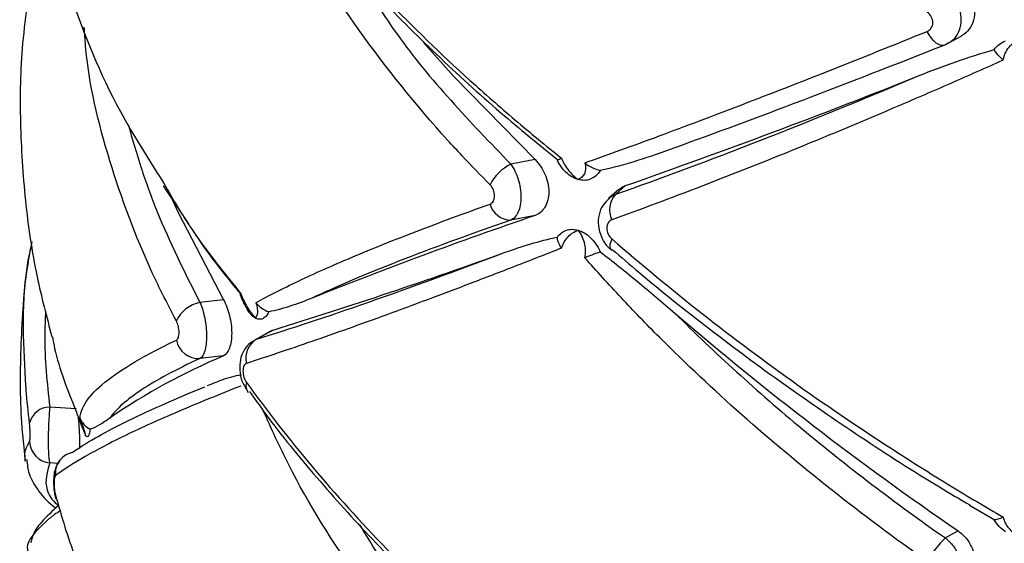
# Paper-space layout '_Dimétrica' of a CAD drawing. Header units: millimetres. Extents: x -479 to -79, y -521 to 177.
# Tile 9 of 20: x -347 to -303, y -234 to -211. Entities that reach past the tile are written whole.
import ezdxf

# ---------------------------------------------------------------- set-up
doc = ezdxf.new("R2010")
doc.units = ezdxf.units.MM

psp = doc.layouts.new('_Dimétrica')

# ---------------------------------------------------------------- linework, layer by layer
at = {"color": 7, "linetype": 'Continuous', "lineweight": 25}
for p, q in [((-305.257, -211.99), (-304.681, -211.667)), ((-305.258, -211.988), (-305.387, -212.052)), ((-323.714, -217.182), (-324.798, -217.385)), ((-340.328, -218.345), (-339.194, -220.052)), ((-319.965, -218.513), (-320.431, -218.924)), ((-319.672, -218.341), (-320.111, -218.729)), ((-323.714, -219.678), (-324.798, -219.88)), ((-320.324, -221.206), (-320.293, -221.225)), ((-337.628, -223.443), (-338.679, -223.566)), ((-335.505, -224.826), (-336.266, -225.254)), ((-335.417, -224.789), (-336.152, -225.201)), ((-335.5, -224.836), (-335.417, -224.789)), ((-336.262, -225.262), (-336.152, -225.201)), ((-337.628, -225.939), (-338.679, -226.061)), ((-338.209, -227.226), (-338.354, -227.284)), ((-346.484, -230.64), (-346.485, -230.598)), ((-303.211, -233.263), (-304.302, -232.615)), ((-304.818, -233.75), (-305.387, -234.069))]:
    psp.add_line(p, q, dxfattribs=at)
at = {"color": 8, "linetype": 'Continuous', "lineweight": 25}
for p, q in [((-344.207, -228.3), (-345.387, -228.225)), ((-345.03, -230.743), (-345.387, -230.721))]:
    psp.add_line(p, q, dxfattribs=at)
at = {"color": 7, "linetype": 'Continuous', "lineweight": 25, "flags": 128}
for points in [[(-305.387, -212.052), (-305.475, -212.084), (-305.574, -212.082), (-305.68, -212.048), (-305.791, -211.981), (-305.902, -211.885), (-306.008, -211.762), (-306.107, -211.618), (-306.195, -211.457)], [(-328.697, -211.953), (-327.338, -213.468), (-323.714, -217.182)], [(-339.914, -218.968), (-339.65, -219.536), (-337.628, -223.443)], [(-345.135, -232.143), (-345.135, -232.264), (-345.124, -232.319)]]:
    psp.add_lwpolyline(points, dxfattribs=at)
at = {"color": 8, "linetype": 'Continuous', "lineweight": 25, "flags": 128}
psp.add_lwpolyline([(-320.282, -220.724), (-320.335, -220.851), (-320.367, -220.966), (-320.377, -221.064), (-320.365, -221.142), (-320.331, -221.199), (-320.324, -221.206)], dxfattribs=at)
at = {"color": 7, "linetype": 'Continuous', "lineweight": 25}
for centre, radius, start, end in [((-424.006, 80.311), 316.353, 289.25684, 291.79359), ((-323.885, -219.217), 2.047, 116.4845, 153.6545), ((-319.4, -219.418), 0.99, 135.9035, 207.0188), ((-324.803, -218.936), 0.945, 194.0396, 270.2945), ((-258.03, -412.382), 203.591, 108.82192, 111.81132), ((-404.259, -1.711), 233.458, 287.15023, 289.83464), ((-338.439, -224.96), 1.415, 99.7463, 155.9851), ((-221.953, -112.779), 146.631, 229.35307, 235.58889), ((-338.735, -225.048), 1.015, 190.9363, 273.1931), ((-335.684, -226.025), 0.948, 119.5524, 195.3074), ((-326.467, -252.362), 28.683, 112.8979, 124.4447), ((-336.197, -227.289), 0.431, 158.5629, 221.101), ((-345.374, -229.179), 0.954, 90.8141, 164.6875), ((-345.287, -229.717), 1.008, 183.7561, 264.326), ((-344.19, -231.184), 0.946, 102.1169, 124.6362), ((-302.59, -237.07), 4.102, 132.9906, 151.5216)]:
    psp.add_arc(centre, radius, start, end, dxfattribs=at)
at = {"color": 8, "linetype": 'Continuous', "lineweight": 25}
psp.add_arc((-344.175, -231.196), 0.965, 124.9659, 185.3745, dxfattribs=at)
at = {"color": 7, "linetype": 'Continuous', "lineweight": 25}
for points, knots in [([(-336.598, -202.619), (-335.694, -203.875), (-334.712, -205.132), (-332.623, -207.613), (-331.514, -208.839), (-329.166, -211.263), (-327.927, -212.461), (-325.967, -214.236), (-325.295, -214.826), (-323.928, -215.987), (-323.234, -216.559), (-322.528, -217.122)], [0, 0, 0, 0, 0.25, 0.25, 0.5, 0.5, 0.75, 0.75, 0.875, 0.875, 1, 1, 1, 1]), ([(-336.471, -203.018), (-336.186, -203.419), (-335.229, -204.762), (-333.349, -207.027), (-330.86, -209.789), (-328.154, -212.482), (-325.444, -214.96), (-323.554, -216.495), (-322.695, -217.192)], [0, 0, 0, 0, 0.081862, 0.274236, 0.465541, 0.655375, 0.843442, 1, 1, 1, 1]), ([(-345.135, -207.63), (-344.999, -208.112), (-344.789, -208.854), (-343.965, -211.33), (-342.74, -214.396), (-341.011, -217.108), (-340.355, -218.137)], [0, 0, 0, 0, 0.136308, 0.209822, 0.70045, 1, 1, 1, 1]), ([(-304.818, -209.237), (-304.687, -209.344), (-304.426, -209.559), (-304.17, -210.01), (-304.057, -210.493), (-304.104, -210.968), (-304.306, -211.37), (-304.528, -211.59), (-304.671, -211.659), (-304.682, -211.665)], [0, 0, 0, 0, 0.165499, 0.331041, 0.495498, 0.65868, 0.82158, 0.985357, 1, 1, 1, 1]), ([(-346.374, -210.115), (-346.458, -210.741), (-346.698, -212.533), (-346.742, -215.513), (-346.526, -218.995), (-346.053, -222.204), (-345.526, -224.205), (-345.291, -225.098)], [0, 0, 0, 0, 0.125176, 0.358457, 0.588766, 0.816479, 1, 1, 1, 1]), ([(-306.195, -211.457), (-306.12, -211.427), (-306.058, -211.373), (-305.972, -211.236), (-305.949, -211.153), (-305.949, -210.979), (-305.972, -210.888), (-306.058, -210.725), (-306.12, -210.654), (-306.195, -210.601)], [0, 0, 0, 0, 0.25, 0.25, 0.5, 0.5, 0.75, 0.75, 1, 1, 1, 1]), ([(-321.491, -217.325), (-320.449, -216.957), (-319.339, -216.556), (-316.99, -215.687), (-315.758, -215.223), (-313.195, -214.239), (-311.86, -213.719), (-309.093, -212.625), (-307.664, -212.053), (-306.195, -211.457)], [0, 0, 0, 0, 0.25, 0.25, 0.5, 0.5, 0.75, 0.75, 1, 1, 1, 1]), ([(-303.211, -212.274), (-303.147, -212.185), (-303.073, -212.107), (-302.904, -211.974), (-302.808, -211.918), (-302.706, -211.876)], [0, 0, 0, 0, 0.5, 0.5, 1, 1, 1, 1]), ([(-302.801, -212.743), (-302.769, -212.529), (-302.676, -212.33), (-302.41, -212.003), (-302.237, -211.876), (-302.047, -211.794)], [0, 0, 0, 0, 0.5, 0.5, 1, 1, 1, 1]), ([(-305.387, -212.052), (-307.63, -212.945), (-309.757, -213.773), (-313.785, -215.306), (-315.685, -216.011), (-317.468, -216.651)], [0, 0, 0, 0, 0.5, 0.5, 1, 1, 1, 1]), ([(-306.556, -213.431), (-306.017, -213.216), (-305.47, -213.009), (-304.357, -212.618), (-303.791, -212.434), (-303.211, -212.274)], [0, 0, 0, 0, 0.5, 0.5, 1, 1, 1, 1]), ([(-302.801, -212.743), (-303.587, -213.094), (-304.368, -213.44), (-305.924, -214.12), (-306.7, -214.455), (-309.003, -215.44), (-310.506, -216.068), (-313.436, -217.262), (-314.867, -217.83), (-317.642, -218.899), (-318.987, -219.401), (-320.282, -219.868)], [0, 0, 0, 0, 0.125, 0.125, 0.25, 0.25, 0.5, 0.5, 0.75, 0.75, 1, 1, 1, 1]), ([(-320.111, -218.729), (-318.051, -218.004), (-315.891, -217.2), (-311.374, -215.434), (-309.017, -214.474), (-306.556, -213.431)], [0, 0, 0, 0, 0.5, 0.5, 1, 1, 1, 1]), ([(-317.468, -216.651), (-318.024, -216.86), (-318.578, -217.054), (-319.687, -217.399), (-320.241, -217.551), (-320.798, -217.667)], [0, 0, 0, 0, 0.5, 0.5, 1, 1, 1, 1]), ([(-323.714, -217.182), (-323.624, -217.269), (-323.541, -217.367), (-323.391, -217.586), (-323.325, -217.706), (-323.216, -217.956), (-323.173, -218.089), (-323.115, -218.354), (-323.1, -218.488), (-323.1, -218.876), (-323.16, -219.115), (-323.378, -219.486), (-323.534, -219.616), (-323.714, -219.678)], [0, 0, 0, 0, 0.125, 0.125, 0.25, 0.25, 0.375, 0.375, 0.5, 0.5, 0.75, 0.75, 1, 1, 1, 1]), ([(-322.528, -217.122), (-322.468, -217.298), (-322.364, -217.476), (-322.107, -217.802), (-321.953, -217.949), (-321.792, -218.069)], [0, 0, 0, 0, 0.5, 0.5, 1, 1, 1, 1]), ([(-324.798, -217.385), (-324.729, -217.478), (-324.666, -217.582), (-324.554, -217.811), (-324.505, -217.935), (-324.425, -218.19), (-324.393, -218.325), (-324.352, -218.589), (-324.341, -218.722), (-324.341, -219.105), (-324.384, -219.338), (-324.544, -219.7), (-324.66, -219.826), (-324.798, -219.88)], [0, 0, 0, 0, 0.125, 0.125, 0.25, 0.25, 0.375, 0.375, 0.5, 0.5, 0.75, 0.75, 1, 1, 1, 1]), ([(-321.491, -217.325), (-321.441, -217.515), (-321.452, -217.683), (-321.562, -217.937), (-321.663, -218.025), (-321.792, -218.069)], [0, 0, 0, 0, 0.5, 0.5, 1, 1, 1, 1]), ([(-321.491, -217.325), (-321.392, -217.404), (-321.282, -217.476), (-321.046, -217.595), (-320.924, -217.64), (-320.798, -217.667)], [0, 0, 0, 0, 0.5, 0.5, 1, 1, 1, 1]), ([(-320.798, -217.667), (-320.858, -217.77), (-320.929, -217.853), (-321.084, -217.982), (-321.165, -218.027), (-321.247, -218.058)], [0, 0, 0, 0, 0.5, 0.5, 1, 1, 1, 1]), ([(-321.792, -218.069), (-321.886, -218.042), (-321.98, -218.001), (-322.162, -217.892), (-322.25, -217.825), (-322.333, -217.746)], [0, 0, 0, 0, 0.5, 0.5, 1, 1, 1, 1]), ([(-321.247, -218.058), (-321.332, -218.089), (-321.42, -218.105), (-321.603, -218.109), (-321.698, -218.096), (-321.792, -218.069)], [0, 0, 0, 0, 0.5, 0.5, 1, 1, 1, 1]), ([(-325.72, -219.165), (-325.659, -219.143), (-325.609, -219.098), (-325.538, -218.971), (-325.519, -218.89), (-325.519, -218.713), (-325.538, -218.619), (-325.609, -218.447), (-325.659, -218.369), (-325.72, -218.309)], [0, 0, 0, 0, 0.25, 0.25, 0.5, 0.5, 0.75, 0.75, 1, 1, 1, 1]), ([(-319.953, -218.526), (-319.922, -218.492), (-319.844, -218.404), (-319.737, -218.365), (-319.672, -218.341)], [0, 0, 0, 0, 0.38818, 1, 1, 1, 1]), ([(-320.423, -218.939), (-320.513, -219.024), (-320.718, -219.217), (-320.878, -219.643), (-320.911, -220.143), (-320.765, -220.655), (-320.546, -221.027), (-320.354, -221.165), (-320.314, -221.194)], [0, 0, 0, 0, 0.145207, 0.330184, 0.519865, 0.722693, 0.942482, 1, 1, 1, 1]), ([(-336.181, -223.57), (-335.909, -223.418), (-335.614, -223.261), (-334.982, -222.938), (-334.642, -222.772), (-333.564, -222.261), (-332.763, -221.905), (-331.008, -221.167), (-330.05, -220.783), (-327.991, -219.991), (-326.889, -219.583), (-325.72, -219.165)], [0, 0, 0, 0, 0.125, 0.125, 0.25, 0.25, 0.5, 0.5, 0.75, 0.75, 1, 1, 1, 1]), ([(-324.798, -219.88), (-326.658, -220.528), (-328.326, -221.141), (-331.287, -222.303), (-332.58, -222.852), (-333.675, -223.366)], [0, 0, 0, 0, 0.5, 0.5, 1, 1, 1, 1]), ([(-320.282, -219.868), (-320.349, -219.892), (-320.406, -219.939), (-320.484, -220.069), (-320.506, -220.152), (-320.505, -220.328), (-320.484, -220.422), (-320.405, -220.59), (-320.349, -220.666), (-320.282, -220.724)], [0, 0, 0, 0, 0.25, 0.25, 0.5, 0.5, 0.75, 0.75, 1, 1, 1, 1]), ([(-339.033, -220.295), (-338.898, -220.501), (-338.25, -221.493), (-337.466, -222.449), (-336.845, -223.206)], [0, 0, 0, 0, 0.207514, 1, 1, 1, 1]), ([(-322.333, -220.341), (-322.249, -220.311), (-322.162, -220.295), (-321.981, -220.292), (-321.886, -220.305), (-321.792, -220.332)], [0, 0, 0, 0, 0.5, 0.5, 1, 1, 1, 1]), ([(-325.045, -221.32), (-324.673, -221.187), (-324.295, -221.061), (-323.52, -220.83), (-323.124, -220.724), (-322.717, -220.64)], [0, 0, 0, 0, 0.5, 0.5, 1, 1, 1, 1]), ([(-322.528, -221.132), (-322.468, -220.934), (-322.364, -220.761), (-322.106, -220.487), (-321.953, -220.389), (-321.792, -220.332)], [0, 0, 0, 0, 0.5, 0.5, 1, 1, 1, 1]), ([(-321.491, -221.559), (-321.441, -221.335), (-321.452, -221.099), (-321.562, -220.673), (-321.663, -220.482), (-321.792, -220.332)], [0, 0, 0, 0, 0.5, 0.5, 1, 1, 1, 1]), ([(-321.792, -220.332), (-321.698, -220.359), (-321.604, -220.4), (-321.42, -220.508), (-321.332, -220.574), (-321.247, -220.653)], [0, 0, 0, 0, 0.5, 0.5, 1, 1, 1, 1]), ([(-321.247, -220.653), (-321.165, -220.73), (-321.084, -220.82), (-320.929, -221.035), (-320.858, -221.158), (-320.798, -221.295)], [0, 0, 0, 0, 0.5, 0.5, 1, 1, 1, 1]), ([(-320.282, -220.724), (-318.983, -221.852), (-317.632, -222.967), (-314.86, -225.142), (-313.436, -226.205), (-310.515, -228.281), (-309.017, -229.295), (-306.713, -230.776), (-305.934, -231.264), (-304.373, -232.218), (-303.589, -232.685), (-302.801, -233.142)], [0, 0, 0, 0, 0.25, 0.25, 0.5, 0.5, 0.75, 0.75, 0.875, 0.875, 1, 1, 1, 1]), ([(-346.193, -220.84), (-346.257, -221.179), (-346.541, -222.684), (-346.702, -225.392), (-346.739, -228.332), (-346.545, -230.068), (-346.481, -230.64)], [0, 0, 0, 0, 0.105477, 0.467532, 0.824583, 1, 1, 1, 1]), ([(-346.294, -228.927), (-346.348, -228.441), (-346.432, -227.692), (-346.576, -225.179), (-346.648, -222.975), (-346.218, -221.055), (-346.184, -220.902)], [0, 0, 0, 0, 0.183508, 0.282478, 0.942999, 1, 1, 1, 1]), ([(-322.528, -221.132), (-323.231, -221.409), (-323.923, -221.679), (-325.284, -222.207), (-325.954, -222.465), (-327.915, -223.212), (-329.158, -223.676), (-331.516, -224.538), (-332.633, -224.936), (-334.721, -225.659), (-335.697, -225.986), (-336.598, -226.276)], [0, 0, 0, 0, 0.125, 0.125, 0.25, 0.25, 0.5, 0.5, 0.75, 0.75, 1, 1, 1, 1]), ([(-320.264, -221.189), (-319.872, -221.531), (-318.487, -222.738), (-315.934, -224.75), (-312.633, -227.208), (-309.197, -229.559), (-306.411, -231.36), (-304.747, -232.331), (-304.291, -232.596)], [0, 0, 0, 0, 0.083107, 0.293672, 0.503842, 0.713215, 0.92145, 1, 1, 1, 1]), ([(-336.152, -225.201), (-334.663, -224.74), (-332.993, -224.186), (-329.295, -222.894), (-327.267, -222.157), (-325.045, -221.32)], [0, 0, 0, 0, 0.5, 0.5, 1, 1, 1, 1]), ([(-306.195, -235.114), (-307.667, -234.075), (-309.102, -233.004), (-311.863, -230.822), (-313.193, -229.71), (-315.751, -227.443), (-316.98, -226.289), (-318.745, -224.524), (-319.318, -223.932), (-320.43, -222.747), (-320.968, -222.154), (-321.491, -221.559)], [0, 0, 0, 0, 0.25, 0.25, 0.5, 0.5, 0.75, 0.75, 0.875, 0.875, 1, 1, 1, 1]), ([(-320.798, -221.295), (-320.241, -221.718), (-319.687, -222.166), (-318.578, -223.084), (-318.024, -223.555), (-317.468, -224.034)], [0, 0, 0, 0, 0.5, 0.5, 1, 1, 1, 1]), ([(-336.847, -223.174), (-336.848, -223.174), (-336.88, -223.197), (-336.882, -223.213), (-336.883, -223.228)], [0, 0, 0, 0, 0.019371, 1, 1, 1, 1]), ([(-336.879, -223.226), (-336.817, -223.39), (-336.724, -223.634), (-336.575, -223.845), (-336.526, -223.913)], [0, 0, 0, 0, 0.674912, 1, 1, 1, 1]), ([(-336.847, -223.174), (-336.785, -223.36), (-336.69, -223.558), (-336.472, -223.929), (-336.349, -224.101), (-336.225, -224.244)], [0, 0, 0, 0, 0.5, 0.5, 1, 1, 1, 1]), ([(-333.675, -223.366), (-334.003, -223.498), (-334.328, -223.62), (-334.97, -223.828), (-335.288, -223.916), (-335.604, -223.974)], [0, 0, 0, 0, 0.5, 0.5, 1, 1, 1, 1]), ([(-338.679, -223.566), (-338.635, -223.663), (-338.595, -223.772), (-338.523, -224.008), (-338.492, -224.135), (-338.441, -224.395), (-338.421, -224.532), (-338.395, -224.798), (-338.388, -224.932), (-338.388, -225.314), (-338.415, -225.545), (-338.517, -225.896), (-338.591, -226.015), (-338.679, -226.061)], [0, 0, 0, 0, 0.125, 0.125, 0.25, 0.25, 0.375, 0.375, 0.5, 0.5, 0.75, 0.75, 1, 1, 1, 1]), ([(-337.628, -223.443), (-337.574, -223.539), (-337.524, -223.646), (-337.434, -223.879), (-337.395, -224.006), (-337.331, -224.264), (-337.306, -224.4), (-337.272, -224.667), (-337.263, -224.801), (-337.263, -225.184), (-337.298, -225.415), (-337.427, -225.769), (-337.519, -225.89), (-337.628, -225.939)], [0, 0, 0, 0, 0.125, 0.125, 0.25, 0.25, 0.375, 0.375, 0.5, 0.5, 0.75, 0.75, 1, 1, 1, 1]), ([(-336.181, -223.57), (-336.127, -223.751), (-336.106, -223.905), (-336.124, -224.136), (-336.163, -224.211), (-336.225, -224.244)], [0, 0, 0, 0, 0.5, 0.5, 1, 1, 1, 1]), ([(-336.225, -224.244), (-336.284, -224.208), (-336.344, -224.158), (-336.46, -224.033), (-336.515, -223.958), (-336.567, -223.871)], [0, 0, 0, 0, 0.5, 0.5, 1, 1, 1, 1]), ([(-335.876, -224.282), (-335.931, -224.305), (-335.987, -224.313), (-336.104, -224.301), (-336.165, -224.279), (-336.225, -224.244)], [0, 0, 0, 0, 0.5, 0.5, 1, 1, 1, 1]), ([(-335.604, -223.974), (-335.638, -224.052), (-335.679, -224.116), (-335.77, -224.22), (-335.821, -224.258), (-335.876, -224.282)], [0, 0, 0, 0, 0.5, 0.5, 1, 1, 1, 1]), ([(-317.468, -224.034), (-315.685, -225.814), (-313.785, -227.539), (-309.757, -230.884), (-307.63, -232.504), (-305.387, -234.069)], [0, 0, 0, 0, 0.5, 0.5, 1, 1, 1, 1]), ([(-339.732, -225.241), (-339.696, -225.224), (-339.666, -225.182), (-339.625, -225.06), (-339.614, -224.981), (-339.614, -224.806), (-339.625, -224.711), (-339.666, -224.534), (-339.696, -224.451), (-339.732, -224.384)], [0, 0, 0, 0, 0.25, 0.25, 0.5, 0.5, 0.75, 0.75, 1, 1, 1, 1]), ([(-345.27, -225.092), (-345.238, -225.264), (-345.037, -226.365), (-344.596, -227.457), (-344.224, -228.379)], [0, 0, 0, 0, 0.15581, 1, 1, 1, 1]), ([(-344.037, -228.731), (-344.028, -228.49), (-343.932, -228.235), (-343.561, -227.697), (-343.286, -227.415), (-342.565, -226.83), (-342.117, -226.526), (-341.05, -225.897), (-340.432, -225.573), (-339.732, -225.241)], [0, 0, 0, 0, 0.25, 0.25, 0.5, 0.5, 0.75, 0.75, 1, 1, 1, 1]), ([(-336.258, -225.269), (-336.345, -225.318), (-336.545, -225.433), (-336.756, -225.738), (-336.896, -226.127), (-336.92, -226.59), (-336.82, -227.096), (-336.641, -227.383), (-336.552, -227.526)], [0, 0, 0, 0, 0.116459, 0.268374, 0.425268, 0.60357, 0.803165, 1, 1, 1, 1]), ([(-338.679, -226.061), (-339.749, -226.552), (-340.615, -227.017), (-341.953, -227.9), (-342.424, -228.316), (-342.691, -228.707)], [0, 0, 0, 0, 0.5, 0.5, 1, 1, 1, 1]), ([(-336.598, -226.276), (-336.644, -226.29), (-336.685, -226.328), (-336.743, -226.448), (-336.759, -226.529), (-336.759, -226.71), (-336.742, -226.809), (-336.685, -226.987), (-336.644, -227.068), (-336.598, -227.132)], [0, 0, 0, 0, 0.25, 0.25, 0.5, 0.5, 0.75, 0.75, 1, 1, 1, 1]), ([(-338.21, -227.223), (-338.037, -227.146), (-337.604, -226.954), (-337.118, -226.84), (-336.826, -226.772)], [0, 0, 0, 0, 0.4002233, 1, 1, 1, 1]), ([(-336.847, -227.288), (-337.348, -227.483), (-337.831, -227.675), (-338.763, -228.054), (-339.212, -228.241), (-340.498, -228.79), (-341.275, -229.141), (-342.663, -229.811), (-343.276, -230.131), (-344.333, -230.735), (-344.777, -231.02), (-345.135, -231.287)], [0, 0, 0, 0, 0.125, 0.125, 0.25, 0.25, 0.5, 0.5, 0.75, 0.75, 1, 1, 1, 1]), ([(-344.388, -230.259), (-343.819, -229.853), (-343.039, -229.406), (-341.065, -228.428), (-339.871, -227.898), (-338.458, -227.325)], [0, 0, 0, 0, 0.5, 0.5, 1, 1, 1, 1]), ([(-336.598, -227.132), (-335.694, -228.388), (-334.712, -229.645), (-332.623, -232.126), (-331.514, -233.352), (-329.166, -235.776), (-327.927, -236.974), (-325.967, -238.749), (-325.295, -239.339), (-323.928, -240.5), (-323.234, -241.072), (-322.528, -241.635)], [0, 0, 0, 0, 0.25, 0.25, 0.5, 0.5, 0.75, 0.75, 0.875, 0.875, 1, 1, 1, 1]), ([(-336.471, -227.531), (-336.186, -227.932), (-335.229, -229.275), (-333.349, -231.54), (-330.86, -234.302), (-328.154, -236.995), (-325.444, -239.473), (-323.554, -241.008), (-322.695, -241.705)], [0, 0, 0, 0, 0.081862, 0.274236, 0.465541, 0.655375, 0.843442, 1, 1, 1, 1]), ([(-345.387, -228.225), (-345.398, -228.326), (-345.407, -228.436), (-345.425, -228.676), (-345.432, -228.806), (-345.445, -229.069), (-345.449, -229.207), (-345.456, -229.475), (-345.458, -229.609), (-345.458, -229.992), (-345.451, -230.221), (-345.426, -230.566), (-345.408, -230.68), (-345.387, -230.721)], [0, 0, 0, 0, 0.125, 0.125, 0.25, 0.25, 0.375, 0.375, 0.5, 0.5, 0.75, 0.75, 1, 1, 1, 1]), ([(-344.224, -228.379), (-344.156, -228.57), (-344.082, -228.77), (-343.936, -229.145), (-343.865, -229.319), (-343.802, -229.467)], [0, 0, 0, 0, 0.5, 0.5, 1, 1, 1, 1]), ([(-344.123, -228.655), (-344.12, -228.68), (-344.099, -228.848), (-344.073, -229.232), (-344.055, -229.706), (-344.062, -229.964), (-344.065, -230.073)], [0, 0, 0, 0, 0.06363, 0.414017, 0.751438, 1, 1, 1, 1]), ([(-346.294, -229.784), (-346.285, -229.77), (-346.278, -229.732), (-346.268, -229.615), (-346.265, -229.536), (-346.265, -229.36), (-346.268, -229.262), (-346.278, -229.081), (-346.285, -228.996), (-346.294, -228.927)], [0, 0, 0, 0, 0.25, 0.25, 0.5, 0.5, 0.75, 0.75, 1, 1, 1, 1]), ([(-344.037, -228.731), (-343.967, -228.935), (-343.909, -229.108), (-343.828, -229.36), (-343.806, -229.438), (-343.802, -229.467)], [0, 0, 0, 0, 0.5, 0.5, 1, 1, 1, 1]), ([(-344.037, -228.731), (-343.998, -228.826), (-343.94, -228.919), (-343.785, -229.085), (-343.691, -229.156), (-343.581, -229.211)], [0, 0, 0, 0, 0.5, 0.5, 1, 1, 1, 1]), ([(-342.691, -228.707), (-342.857, -228.829), (-343.015, -228.937), (-343.312, -229.112), (-343.451, -229.179), (-343.581, -229.211)], [0, 0, 0, 0, 0.5, 0.5, 1, 1, 1, 1]), ([(-343.683, -229.536), (-343.702, -229.554), (-343.722, -229.557), (-343.762, -229.534), (-343.782, -229.507), (-343.802, -229.467)], [0, 0, 0, 0, 0.5, 0.5, 1, 1, 1, 1]), ([(-343.581, -229.211), (-343.595, -229.306), (-343.611, -229.378), (-343.647, -229.485), (-343.665, -229.518), (-343.683, -229.536)], [0, 0, 0, 0, 0.5, 0.5, 1, 1, 1, 1]), ([(-346.417, -230.572), (-346.395, -230.784), (-346.343, -231.273), (-345.915, -231.954), (-345.517, -232.444), (-345.166, -232.7), (-345.112, -232.739)], [0, 0, 0, 0, 0.246137, 0.567592, 0.933088, 1, 1, 1, 1]), ([(-344.866, -230.534), (-344.901, -230.566), (-344.998, -230.657), (-345.1, -230.849), (-345.184, -231.099), (-345.223, -231.394), (-345.218, -231.772), (-345.183, -232.103), (-345.132, -232.269), (-345.117, -232.317)], [0, 0, 0, 0, 0.072855, 0.20409, 0.334113, 0.505879, 0.706946, 0.914237, 1, 1, 1, 1]), ([(-345.135, -231.287), (-345.154, -231.3), (-345.169, -231.339), (-345.191, -231.457), (-345.197, -231.536), (-345.197, -231.712), (-345.191, -231.809), (-345.169, -231.99), (-345.154, -232.075), (-345.135, -232.143)], [0, 0, 0, 0, 0.25, 0.25, 0.5, 0.5, 0.75, 0.75, 1, 1, 1, 1]), ([(-345.135, -232.143), (-344.999, -232.625), (-344.789, -233.367), (-343.965, -235.843), (-342.74, -238.909), (-341.011, -241.621), (-340.355, -242.65)], [0, 0, 0, 0, 0.136308, 0.209822, 0.70045, 1, 1, 1, 1]), ([(-344.996, -232.628), (-345.261, -232.865), (-345.749, -233.303), (-346.146, -233.85), (-346.217, -234.205), (-346.232, -234.28)], [0, 0, 0, 0, 0.481847, 0.890531, 1, 1, 1, 1]), ([(-344.925, -232.858), (-345.009, -232.914), (-345.262, -233.079), (-345.919, -233.65), (-346.456, -234.219), (-346.381, -234.606), (-346.371, -234.657)], [0, 0, 0, 0, 0.081715, 0.245109, 0.900356, 1, 1, 1, 1]), ([(-302.706, -233.794), (-302.808, -233.725), (-302.902, -233.646), (-303.071, -233.468), (-303.147, -233.369), (-303.211, -233.263)], [0, 0, 0, 0, 0.5, 0.5, 1, 1, 1, 1]), ([(-302.801, -233.142), (-302.769, -233.316), (-302.676, -233.492), (-302.41, -233.804), (-302.237, -233.94), (-302.047, -234.044)], [0, 0, 0, 0, 0.5, 0.5, 1, 1, 1, 1]), ([(-304.818, -233.75), (-304.687, -233.857), (-304.426, -234.072), (-304.17, -234.523), (-304.057, -235.007), (-304.104, -235.481), (-304.306, -235.883), (-304.528, -236.103), (-304.671, -236.172), (-304.682, -236.178)], [0, 0, 0, 0, 0.165499, 0.331041, 0.495498, 0.65868, 0.82158, 0.985357, 1, 1, 1, 1])]:
    psp.add_open_spline(points, degree=3, knots=knots, dxfattribs=at)
at = {"color": 8, "linetype": 'Continuous', "lineweight": 25}
for points, knots in [([(-325.72, -218.309), (-326.14, -217.88), (-326.786, -217.219), (-328.851, -214.975), (-331.684, -211.45), (-334.328, -207.244), (-335.486, -204.682), (-335.85, -203.876)], [0, 0, 0, 0, 0.09539, 0.146835, 0.490182, 0.839609, 1, 1, 1, 1]), ([(-331.539, -208.987), (-331.007, -209.865), (-329.855, -211.766), (-327.513, -214.559), (-325.705, -216.441), (-324.798, -217.385)], [0, 0, 0, 0, 0.299766, 0.64875, 1, 1, 1, 1]), ([(-305.387, -209.556), (-305.263, -209.667), (-305.015, -209.89), (-304.774, -210.348), (-304.667, -210.835), (-304.711, -211.308), (-304.902, -211.705), (-305.112, -211.918), (-305.247, -211.983), (-305.258, -211.988)], [0, 0, 0, 0, 0.164855, 0.330053, 0.494743, 0.65878, 0.822524, 0.986436, 1, 1, 1, 1]), ([(-339.732, -224.384), (-339.981, -223.909), (-340.356, -223.195), (-341.48, -220.828), (-342.816, -217.218), (-343.713, -213.53), (-343.83, -211.552), (-343.846, -211.274)], [0, 0, 0, 0, 0.1110452, 0.166917, 0.5486771, 0.9364295, 1, 1, 1, 1]), ([(-341.884, -215.616), (-341.7, -216.26), (-341.328, -217.562), (-340.356, -220.229), (-339.356, -222.219), (-338.679, -223.566)], [0, 0, 0, 0, 0.2405951, 0.4859553, 1, 1, 1, 1]), ([(-340.355, -218.137), (-339.956, -218.83), (-338.963, -220.55), (-337.639, -222.193), (-336.847, -223.174)], [0, 0, 0, 0, 0.402799, 1, 1, 1, 1]), ([(-320.421, -218.94), (-320.385, -218.901), (-320.299, -218.807), (-320.181, -218.758), (-320.111, -218.729)], [0, 0, 0, 0, 0.4139679, 1, 1, 1, 1]), ([(-345.573, -223.951), (-345.591, -224.308), (-345.666, -225.743), (-345.507, -227.161), (-345.387, -228.225)], [0, 0, 0, 0, 0.249211, 1, 1, 1, 1]), ([(-325.72, -242.822), (-326.14, -242.393), (-326.786, -241.732), (-328.851, -239.488), (-331.684, -235.963), (-334.328, -231.758), (-335.486, -229.196), (-335.85, -228.39)], [0, 0, 0, 0, 0.09539, 0.146835, 0.490182, 0.839609, 1, 1, 1, 1]), ([(-346.485, -230.598), (-346.498, -230.471), (-346.523, -230.245), (-346.41, -229.978), (-346.324, -229.834), (-346.294, -229.784)], [0, 0, 0, 0, 0.451611, 0.807865, 1, 1, 1, 1]), ([(-345.387, -230.721), (-345.509, -231.115), (-345.693, -231.711), (-345.304, -232.371), (-345.014, -232.613), (-344.996, -232.628)], [0, 0, 0, 0, 0.647185, 0.978313, 1, 1, 1, 1]), ([(-331.539, -233.5), (-331.007, -234.378), (-329.855, -236.279), (-327.513, -239.072), (-325.705, -240.954), (-324.798, -241.898)], [0, 0, 0, 0, 0.299766, 0.64875, 1, 1, 1, 1]), ([(-305.387, -234.069), (-305.263, -234.18), (-305.015, -234.403), (-304.774, -234.861), (-304.667, -235.348), (-304.711, -235.821), (-304.902, -236.218), (-305.112, -236.431), (-305.247, -236.496), (-305.258, -236.501)], [0, 0, 0, 0, 0.164855, 0.330053, 0.494743, 0.65878, 0.822524, 0.986436, 1, 1, 1, 1])]:
    psp.add_open_spline(points, degree=3, knots=knots, dxfattribs=at)
at = {"color": 7, "linetype": 'Continuous', "lineweight": 25}
for points in [[(-302.801, -212.743), (-302.983, -212.589), (-303.129, -212.416), (-303.211, -212.274)], [(-322.528, -217.122), (-322.648, -217.185), (-322.716, -217.226), (-322.717, -217.219)], [(-322.333, -217.746), (-322.471, -217.614), (-322.607, -217.439), (-322.717, -217.219)], [(-322.717, -220.64), (-322.606, -220.485), (-322.471, -220.391), (-322.333, -220.341)], [(-322.528, -221.132), (-322.648, -220.963), (-322.716, -220.784), (-322.717, -220.64)], [(-321.491, -221.559), (-321.293, -221.478), (-321.05, -221.376), (-320.798, -221.295)], [(-336.181, -223.57), (-336.041, -223.74), (-335.84, -223.891), (-335.604, -223.974)], [(-302.801, -233.142), (-302.983, -233.22), (-303.129, -233.272), (-303.211, -233.263)]]:
    psp.add_open_spline(points, degree=3, dxfattribs=at)

doc.saveas('drawing.dxf')
